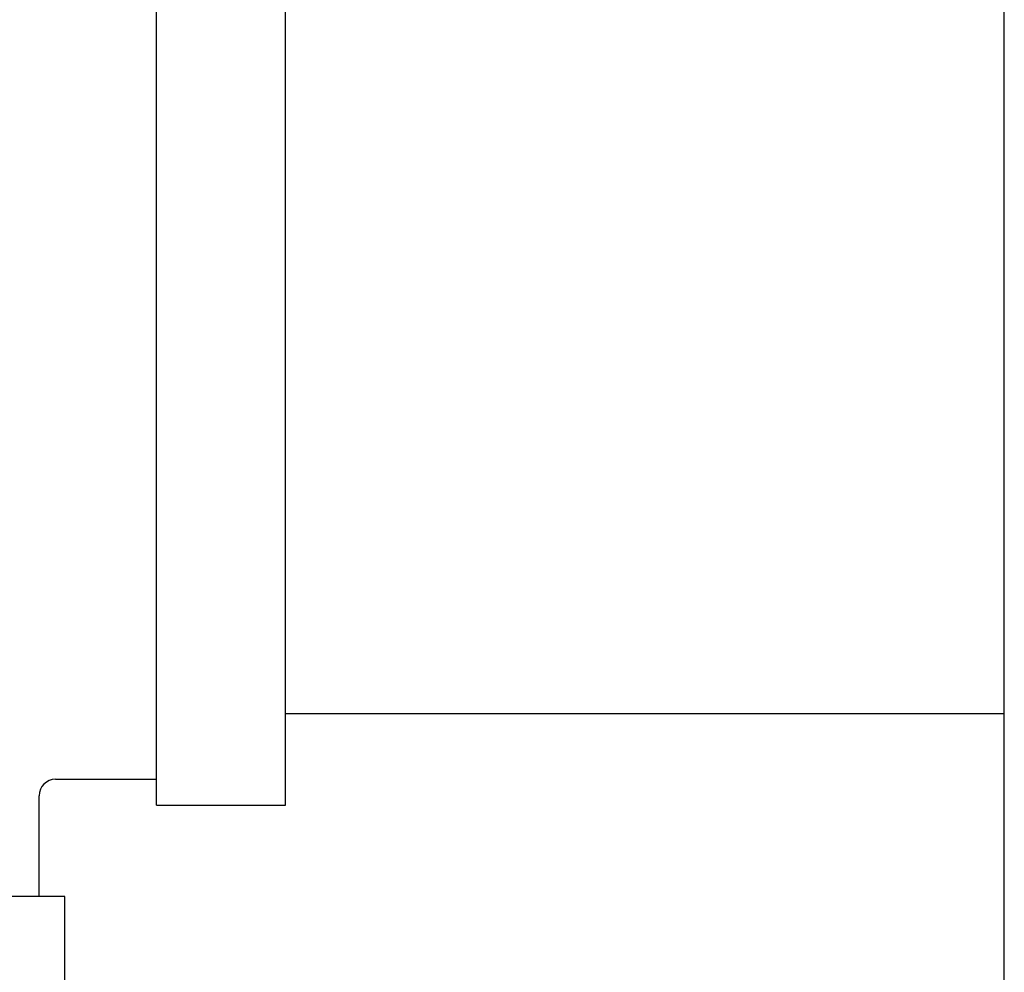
# Model space of a CAD drawing. Header units: inches. Extents: x 12 to 564, y 10 to 374.
# Tile 69 of 158: x 198.86 to 203.06, y 107.55 to 111.61. Entities that reach past the tile are written whole.
import ezdxf

# ---------------------------------------------------------------- set-up
doc = ezdxf.new("R2010")
doc.units = ezdxf.units.IN
doc.header["$LTSCALE"] = 16
doc.header["$MEASUREMENT"] = 0
doc.layers.add('Visible (ANSI)', color=7, linetype='Continuous', lineweight=30)

msp = doc.modelspace()

# ---------------------------------------------------------------- linework, layer by layer
at = {"layer": 'Visible (ANSI)'}
for p, q in [((203.0584, 101.9854), (203.0584, 143.3975)), ((199.4469, 108.2595), (199.4469, 112.5395)), ((199.9969, 108.2595), (199.9969, 112.5395)), ((199.9969, 108.6495), (203.0584, 108.6495)), ((199.0169, 108.3695), (199.4469, 108.3695)), ((198.9469, 107.8695), (198.9469, 108.2995)), ((199.4469, 108.2595), (199.9969, 108.2595)), ((199.0569, 107.8695), (194.7769, 107.8695)), ((199.0569, 107.3195), (199.0569, 107.8695))]:
    msp.add_line(p, q, dxfattribs=at)
for radius in [4.13, 0.07]:
    msp.add_arc((199.0169, 108.2995), radius, 90, 180, dxfattribs=at)

doc.saveas('drawing.dxf')
